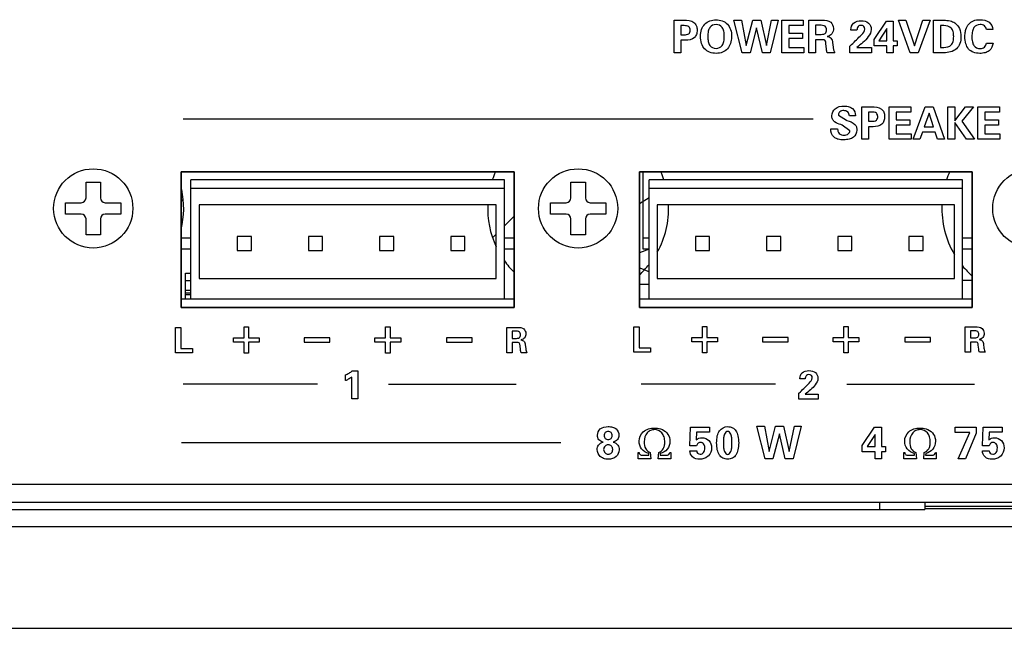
# Model space of a CAD drawing. Header units: inches. Extents: x 0 to 34, y 0 to 22.
# Tile 13 of 27: x 14.7 to 17.4, y 0 to 1.7. Entities that reach past the tile are written whole.
import ezdxf

# ---------------------------------------------------------------- set-up
doc = ezdxf.new("R2010")
doc.units = ezdxf.units.IN
doc.header["$LTSCALE"] = 1.87
doc.header["$MEASUREMENT"] = 0
doc.layers.get('0').update_dxf_attribs({"linetype": 'CONTINUOUS'})
doc.layers.add('03___PRT_ALL_CURVES', color=7, linetype='CONTINUOUS')
doc.layers.add('3_ALL_AXES', color=7, linetype='CONTINUOUS')

msp = doc.modelspace()

# ---------------------------------------------------------------- linework, layer by layer
at = {"color": 5}
for p, q in [((16.4655, 1.6808), (16.4922, 1.6808)), ((16.4655, 1.5908), (16.4655, 1.6808)), ((16.4929, 1.6658), (16.4838, 1.6658)), ((16.4838, 1.6658), (16.4838, 1.6406)), ((16.6305, 1.6808), (16.6516, 1.6808)), ((16.6535, 1.5908), (16.6305, 1.6808)), ((16.6516, 1.6808), (16.6646, 1.6108)), ((16.6646, 1.6108), (16.6825, 1.6808)), ((16.6926, 1.6597), (16.675, 1.5908)), ((16.6825, 1.6808), (16.7043, 1.6808)), ((16.7089, 1.5908), (16.6926, 1.6597)), ((16.7043, 1.6808), (16.72, 1.6108)), ((16.72, 1.6108), (16.7343, 1.6808)), ((16.7529, 1.6808), (16.7308, 1.5908)), ((16.7343, 1.6808), (16.7529, 1.6808)), ((16.7624, 1.6808), (16.8221, 1.6808)), ((16.7624, 1.5908), (16.7624, 1.6808)), ((16.8221, 1.6659), (16.7819, 1.6659)), ((16.7819, 1.6659), (16.7819, 1.6446)), ((16.8221, 1.6808), (16.8221, 1.6659)), ((16.8373, 1.6808), (16.8747, 1.6808)), ((16.8373, 1.5908), (16.8373, 1.6808)), ((16.8676, 1.6669), (16.8562, 1.6669)), ((16.8562, 1.6669), (16.8562, 1.6417)), ((17.0175, 1.6272), (17.0516, 1.6779)), ((17.0516, 1.6779), (17.0704, 1.6779)), ((17.0704, 1.6779), (17.0704, 1.624)), ((17.0848, 1.6808), (17.1057, 1.6808)), ((17.1176, 1.5908), (17.0848, 1.6808)), ((17.1057, 1.6808), (17.1294, 1.6104)), ((17.1294, 1.6104), (17.1526, 1.6808)), ((17.1722, 1.6808), (17.1391, 1.5908)), ((17.1526, 1.6808), (17.1722, 1.6808)), ((17.1818, 1.6808), (17.21, 1.6808)), ((17.1818, 1.5908), (17.1818, 1.6808)), ((17.2107, 1.666), (17.201, 1.666)), ((17.201, 1.666), (17.201, 1.6057)), ((16.4838, 1.6406), (16.4929, 1.6406)), ((16.7819, 1.6446), (16.8196, 1.6446)), ((16.8196, 1.6446), (16.8196, 1.63)), ((16.8562, 1.6417), (16.8676, 1.6417)), ((16.9536, 1.6535), (16.9536, 1.6545)), ((16.9702, 1.6535), (16.9536, 1.6535)), ((17.053, 1.6575), (17.0309, 1.624)), ((17.053, 1.624), (17.053, 1.6575)), ((17.3458, 1.6548), (17.328, 1.6548)), ((16.4971, 1.6255), (16.4838, 1.6255)), ((16.4838, 1.6255), (16.4838, 1.5908)), ((16.8196, 1.63), (16.7819, 1.63)), ((16.7819, 1.63), (16.7819, 1.6058)), ((16.7819, 1.6058), (16.8235, 1.6058)), ((16.8235, 1.6058), (16.8235, 1.5908)), ((16.8728, 1.627), (16.8562, 1.627)), ((16.8562, 1.627), (16.8562, 1.5908)), ((16.8858, 1.6017), (16.8845, 1.6154)), ((16.9029, 1.6189), (16.9045, 1.6059)), ((16.9502, 1.609), (16.9553, 1.6137)), ((16.9502, 1.5908), (16.9502, 1.609)), ((16.9702, 1.6055), (17.0104, 1.6055)), ((17.0104, 1.6055), (17.0104, 1.5908)), ((17.0175, 1.6096), (17.0175, 1.6272)), ((17.053, 1.6096), (17.0175, 1.6096)), ((17.0309, 1.624), (17.053, 1.624)), ((17.053, 1.5908), (17.053, 1.6096)), ((17.0704, 1.624), (17.0813, 1.624)), ((17.0813, 1.6096), (17.0704, 1.6096)), ((17.0704, 1.6096), (17.0704, 1.5908)), ((17.0813, 1.624), (17.0813, 1.6096)), ((17.201, 1.6057), (17.2107, 1.6057)), ((17.3281, 1.6177), (17.3463, 1.6177)), ((16.4838, 1.5908), (16.4655, 1.5908)), ((16.675, 1.5908), (16.6535, 1.5908)), ((16.7308, 1.5908), (16.7089, 1.5908)), ((16.8235, 1.5908), (16.7624, 1.5908)), ((16.8562, 1.5908), (16.8373, 1.5908)), ((16.9092, 1.5908), (16.8883, 1.5908)), ((17.0104, 1.5908), (16.9502, 1.5908)), ((17.0704, 1.5908), (17.053, 1.5908)), ((17.1391, 1.5908), (17.1176, 1.5908)), ((17.21, 1.5908), (17.1818, 1.5908)), ((16.9191, 1.4186), (16.9412, 1.4042)), ((16.9661, 1.4167), (16.9494, 1.4167)), ((16.9661, 1.4171), (16.9661, 1.4167)), ((16.9838, 1.4418), (17.0104, 1.4418)), ((16.9838, 1.3518), (16.9838, 1.4418)), ((17.0111, 1.4268), (17.002, 1.4268)), ((17.002, 1.4268), (17.002, 1.4017)), ((17.0593, 1.4418), (17.119, 1.4418)), ((17.0593, 1.3518), (17.0593, 1.4418)), ((17.119, 1.4269), (17.0788, 1.4269)), ((17.0788, 1.4269), (17.0788, 1.4057)), ((17.119, 1.4418), (17.119, 1.4269)), ((17.1259, 1.3518), (17.1586, 1.4418)), ((17.1696, 1.4241), (17.1559, 1.3859)), ((17.1586, 1.4418), (17.1813, 1.4418)), ((17.1819, 1.3859), (17.1696, 1.4241)), ((17.1813, 1.4418), (17.2127, 1.3518)), ((17.2219, 1.4418), (17.2411, 1.4418)), ((17.2219, 1.3518), (17.2219, 1.4418)), ((17.2411, 1.4418), (17.2411, 1.4029)), ((17.2411, 1.4029), (17.2705, 1.4418)), ((17.2921, 1.4418), (17.2604, 1.4016)), ((17.2705, 1.4418), (17.2921, 1.4418)), ((17.3041, 1.4418), (17.3638, 1.4418)), ((17.3041, 1.3518), (17.3041, 1.4418)), ((17.3638, 1.4269), (17.3236, 1.4269)), ((17.3236, 1.4269), (17.3236, 1.4057)), ((17.3638, 1.4418), (17.3638, 1.4269)), ((15.1082, 1.4081), (16.8493, 1.4081)), ((16.9296, 1.3911), (16.9257, 1.3924)), ((16.9507, 1.3754), (16.9296, 1.3911)), ((16.9412, 1.4042), (16.9424, 1.4038)), ((17.002, 1.4017), (17.0111, 1.4017)), ((17.0788, 1.4057), (17.1165, 1.4057)), ((17.1165, 1.391), (17.0788, 1.391)), ((17.0788, 1.391), (17.0788, 1.3668)), ((17.1165, 1.4057), (17.1165, 1.391)), ((17.2728, 1.3518), (17.2411, 1.3984)), ((17.2411, 1.3984), (17.2411, 1.3518)), ((17.2604, 1.4016), (17.2952, 1.3518)), ((17.3236, 1.4057), (17.3613, 1.4057)), ((17.3613, 1.391), (17.3236, 1.391)), ((17.3236, 1.391), (17.3236, 1.3668)), ((17.3613, 1.4057), (17.3613, 1.391)), ((16.898, 1.381), (16.9169, 1.381)), ((16.898, 1.3798), (16.898, 1.381)), ((17.0154, 1.3865), (17.002, 1.3865)), ((17.002, 1.3865), (17.002, 1.3518)), ((17.0788, 1.3668), (17.1204, 1.3668)), ((17.1204, 1.3668), (17.1204, 1.3518)), ((17.1511, 1.3711), (17.144, 1.3518)), ((17.1867, 1.3711), (17.1511, 1.3711)), ((17.1559, 1.3859), (17.1819, 1.3859)), ((17.1931, 1.3518), (17.1867, 1.3711)), ((17.3236, 1.3668), (17.3652, 1.3668)), ((17.3652, 1.3668), (17.3652, 1.3518)), ((17.002, 1.3518), (16.9838, 1.3518)), ((17.1204, 1.3518), (17.0593, 1.3518)), ((17.144, 1.3518), (17.1259, 1.3518)), ((17.2127, 1.3518), (17.1931, 1.3518)), ((17.2411, 1.3518), (17.2219, 1.3518)), ((17.2952, 1.3518), (17.2728, 1.3518)), ((17.3652, 1.3518), (17.3041, 1.3518)), ((15.1029, 1.1809), (15.1082, 1.1861)), ((15.996, 1.1122), (16.0229, 1.1392)), ((15.9638, 1.08), (15.9735, 1.0897)), ((15.0874, 0.8319), (15.1023, 0.8319)), ((15.0874, 0.7619), (15.0874, 0.8319)), ((15.1023, 0.8319), (15.1023, 0.7738)), ((15.2768, 0.8331), (15.2887, 0.8331)), ((15.2768, 0.8029), (15.2768, 0.8331)), ((15.2887, 0.8331), (15.2887, 0.8029)), ((15.668, 0.8331), (15.68, 0.8331)), ((15.668, 0.8029), (15.668, 0.8331)), ((15.68, 0.8331), (15.68, 0.8029)), ((16.0026, 0.8319), (16.0317, 0.8319)), ((16.0026, 0.7619), (16.0026, 0.8319)), ((16.0261, 0.8211), (16.0173, 0.8211)), ((16.0173, 0.8211), (16.0173, 0.8015)), ((16.3537, 0.8331), (16.3686, 0.8331)), ((16.3537, 0.7631), (16.3537, 0.8331)), ((16.3686, 0.8331), (16.3686, 0.7749)), ((16.5431, 0.8342), (16.5551, 0.8342)), ((16.5431, 0.804), (16.5431, 0.8342)), ((16.5551, 0.8342), (16.5551, 0.804)), ((16.9344, 0.8342), (16.9463, 0.8342)), ((16.9344, 0.804), (16.9344, 0.8342)), ((16.9463, 0.8342), (16.9463, 0.804)), ((17.2689, 0.8331), (17.298, 0.8331)), ((17.2689, 0.7631), (17.2689, 0.8331)), ((17.2925, 0.8223), (17.2837, 0.8223)), ((17.2837, 0.8223), (17.2837, 0.8027)), ((15.2473, 0.8029), (15.2768, 0.8029)), ((15.2473, 0.7911), (15.2473, 0.8029)), ((15.2768, 0.7911), (15.2473, 0.7911)), ((15.2768, 0.7607), (15.2768, 0.7911)), ((15.2887, 0.8029), (15.3182, 0.8029)), ((15.3182, 0.7911), (15.2887, 0.7911)), ((15.2887, 0.7911), (15.2887, 0.7607)), ((15.3182, 0.8029), (15.3182, 0.7911)), ((15.5139, 0.8028), (15.4429, 0.8028)), ((15.4429, 0.8028), (15.4429, 0.791)), ((15.4429, 0.791), (15.5139, 0.791)), ((15.5139, 0.791), (15.5139, 0.8028)), ((15.6385, 0.8029), (15.668, 0.8029)), ((15.6385, 0.7911), (15.6385, 0.8029)), ((15.668, 0.7911), (15.6385, 0.7911)), ((15.668, 0.7607), (15.668, 0.7911)), ((15.68, 0.8029), (15.7095, 0.8029)), ((15.7095, 0.7911), (15.68, 0.7911)), ((15.68, 0.7911), (15.68, 0.7607)), ((15.7095, 0.8029), (15.7095, 0.7911)), ((15.9071, 0.8028), (15.8361, 0.8028)), ((15.8361, 0.8028), (15.8361, 0.791)), ((15.8361, 0.791), (15.9071, 0.791)), ((15.9071, 0.791), (15.9071, 0.8028)), ((16.0173, 0.8015), (16.0261, 0.8015)), ((16.0302, 0.7901), (16.0173, 0.7901)), ((16.0173, 0.7901), (16.0173, 0.7619)), ((16.5136, 0.804), (16.5431, 0.804)), ((16.5136, 0.7923), (16.5136, 0.804)), ((16.5431, 0.7923), (16.5136, 0.7923)), ((16.5431, 0.7619), (16.5431, 0.7923)), ((16.5551, 0.804), (16.5846, 0.804)), ((16.5846, 0.7923), (16.5551, 0.7923)), ((16.5551, 0.7923), (16.5551, 0.7619)), ((16.5846, 0.804), (16.5846, 0.7923)), ((16.7802, 0.804), (16.7092, 0.804)), ((16.7092, 0.804), (16.7092, 0.7922)), ((16.7092, 0.7922), (16.7802, 0.7922)), ((16.7802, 0.7922), (16.7802, 0.804)), ((16.9049, 0.804), (16.9344, 0.804)), ((16.9049, 0.7923), (16.9049, 0.804)), ((16.9344, 0.7923), (16.9049, 0.7923)), ((16.9344, 0.7619), (16.9344, 0.7923)), ((16.9463, 0.804), (16.9758, 0.804)), ((16.9758, 0.7923), (16.9463, 0.7923)), ((16.9463, 0.7923), (16.9463, 0.7619)), ((16.9758, 0.804), (16.9758, 0.7923)), ((17.1734, 0.804), (17.1024, 0.804)), ((17.1024, 0.804), (17.1024, 0.7922)), ((17.1024, 0.7922), (17.1734, 0.7922)), ((17.1734, 0.7922), (17.1734, 0.804)), ((17.2837, 0.8027), (17.2925, 0.8027)), ((17.2966, 0.7913), (17.2837, 0.7913)), ((17.2837, 0.7913), (17.2837, 0.7631)), ((15.1338, 0.7619), (15.0874, 0.7619)), ((15.1023, 0.7738), (15.1338, 0.7738)), ((15.1338, 0.7738), (15.1338, 0.7619)), ((16.0173, 0.7619), (16.0026, 0.7619)), ((16.0403, 0.7704), (16.0393, 0.781)), ((16.0585, 0.7619), (16.0423, 0.7619)), ((16.0537, 0.7838), (16.0549, 0.7737)), ((16.4002, 0.7631), (16.3537, 0.7631)), ((16.3686, 0.7749), (16.4002, 0.7749)), ((16.4002, 0.7749), (16.4002, 0.7631)), ((16.5551, 0.7619), (16.5431, 0.7619)), ((16.9463, 0.7619), (16.9344, 0.7619)), ((17.2837, 0.7631), (17.2689, 0.7631)), ((17.3067, 0.7716), (17.3057, 0.7822)), ((17.3249, 0.7631), (17.3086, 0.7631)), ((17.32, 0.785), (17.3213, 0.7748)), ((15.2887, 0.7607), (15.2768, 0.7607)), ((15.68, 0.7607), (15.668, 0.7607)), ((15.5758, 0.7117), (15.5908, 0.7117)), ((15.5908, 0.7117), (15.5908, 0.6343)), ((15.5567, 0.6846), (15.5567, 0.7002)), ((15.5743, 0.6343), (15.5743, 0.6943)), ((16.8125, 0.6894), (16.8125, 0.6903)), ((16.8273, 0.6894), (16.8125, 0.6894)), ((15.4793, 0.6744), (15.1082, 0.6744)), ((16.0282, 0.6743), (15.6759, 0.6743)), ((16.7454, 0.6744), (16.3743, 0.6744)), ((16.8095, 0.6499), (16.8141, 0.654)), ((17.2955, 0.6743), (16.942, 0.6743)), ((15.5908, 0.6343), (15.5743, 0.6343)), ((16.8095, 0.6337), (16.8095, 0.6499)), ((16.8631, 0.6337), (16.8095, 0.6337)), ((16.8273, 0.6468), (16.8631, 0.6468)), ((16.8631, 0.6468), (16.8631, 0.6337)), ((16.5088, 0.5048), (16.5108, 0.556)), ((16.5108, 0.556), (16.5631, 0.556)), ((16.5631, 0.556), (16.5631, 0.5419)), ((16.6936, 0.5589), (16.7148, 0.5589)), ((16.7167, 0.4689), (16.6936, 0.5589)), ((16.7148, 0.5589), (16.7278, 0.4889)), ((16.7278, 0.4889), (16.7457, 0.5589)), ((16.7457, 0.5589), (16.7676, 0.5589)), ((16.7676, 0.5589), (16.7834, 0.4889)), ((16.7834, 0.4889), (16.7977, 0.5589)), ((16.8164, 0.5589), (16.7942, 0.4689)), ((16.7977, 0.5589), (16.8164, 0.5589)), ((16.9847, 0.5053), (17.0189, 0.556)), ((17.0189, 0.556), (17.0379, 0.556)), ((17.0379, 0.556), (17.0379, 0.5022)), ((17.2414, 0.556), (17.2998, 0.556)), ((17.2414, 0.5412), (17.2414, 0.556)), ((17.2998, 0.556), (17.2998, 0.5394)), ((17.3171, 0.5048), (17.3192, 0.556)), ((17.3192, 0.556), (17.3715, 0.556)), ((17.3715, 0.556), (17.3715, 0.5419)), ((16.5273, 0.5419), (16.5261, 0.5207)), ((16.5631, 0.5419), (16.5273, 0.5419)), ((16.7559, 0.5379), (16.7382, 0.4689)), ((16.7722, 0.4689), (16.7559, 0.5379)), ((17.0203, 0.5357), (16.9982, 0.5022)), ((17.0203, 0.5022), (17.0203, 0.5357)), ((17.2818, 0.5412), (17.2414, 0.5412)), ((17.2497, 0.4689), (17.2818, 0.5412)), ((17.2998, 0.5394), (17.2706, 0.4689)), ((17.3357, 0.5419), (17.3345, 0.5207)), ((17.3715, 0.5419), (17.3357, 0.5419)), ((16.1516, 0.5128), (15.104, 0.5128)), ((16.5085, 0.4908), (16.5274, 0.4908)), ((16.5085, 0.4905), (16.5085, 0.4908)), ((16.5272, 0.5048), (16.5088, 0.5048)), ((16.9847, 0.4878), (16.9847, 0.5053)), ((16.9982, 0.5022), (17.0203, 0.5022)), ((17.0379, 0.5022), (17.0488, 0.5022)), ((17.0488, 0.5022), (17.0488, 0.4878)), ((17.3169, 0.4908), (17.3358, 0.4908)), ((17.3169, 0.4905), (17.3169, 0.4908)), ((17.3356, 0.5048), (17.3171, 0.5048)), ((16.3662, 0.4859), (16.3684, 0.4859)), ((16.3662, 0.4689), (16.3662, 0.4859)), ((16.4007, 0.4689), (16.3662, 0.4689)), ((16.3787, 0.4787), (16.3952, 0.4787)), ((16.3952, 0.4787), (16.3952, 0.483)), ((16.3992, 0.4859), (16.4007, 0.4689)), ((16.421, 0.4689), (16.4224, 0.4859)), ((16.4557, 0.4689), (16.421, 0.4689)), ((16.4266, 0.483), (16.4261, 0.4787)), ((16.4261, 0.4787), (16.4429, 0.4787)), ((16.4534, 0.4859), (16.4557, 0.4859)), ((16.4557, 0.4859), (16.4557, 0.4689)), ((16.7382, 0.4689), (16.7167, 0.4689)), ((16.7942, 0.4689), (16.7722, 0.4689)), ((17.0203, 0.4878), (16.9847, 0.4878)), ((17.0203, 0.4689), (17.0203, 0.4878)), ((17.0379, 0.4689), (17.0203, 0.4689)), ((17.0488, 0.4878), (17.0379, 0.4878)), ((17.0379, 0.4878), (17.0379, 0.4689)), ((17.1, 0.4859), (17.1022, 0.4859)), ((17.1, 0.4689), (17.1, 0.4859)), ((17.1345, 0.4689), (17.1, 0.4689)), ((17.1125, 0.4787), (17.129, 0.4787)), ((17.129, 0.4787), (17.129, 0.483)), ((17.133, 0.4859), (17.1345, 0.4689)), ((17.1547, 0.4689), (17.1562, 0.4859)), ((17.1895, 0.4689), (17.1547, 0.4689)), ((17.1604, 0.483), (17.1599, 0.4787)), ((17.1599, 0.4787), (17.1767, 0.4787)), ((17.1871, 0.4859), (17.1895, 0.4859)), ((17.1895, 0.4859), (17.1895, 0.4689)), ((17.2706, 0.4689), (17.2497, 0.4689))]:
    msp.add_line(p, q, dxfattribs=at)
at = {"color": 8}
for p, q in [((15.1029, 0.8866), (15.1029, 1.2616)), ((15.1029, 1.2616), (16.0229, 1.2616)), ((16.0229, 1.2616), (16.0229, 0.8866)), ((16.369, 1.2616), (17.289, 1.2616)), ((16.369, 0.8866), (16.369, 1.2616)), ((16.3799, 1.0484), (16.3799, 1.2616)), ((17.289, 1.2616), (17.289, 0.8866)), ((14.84, 1.1895), (14.84, 1.2333)), ((14.84, 1.2333), (14.8798, 1.2333)), ((14.8798, 1.2333), (14.8798, 1.1895)), ((15.1299, 0.9106), (15.1299, 1.2396)), ((15.996, 1.2396), (15.1299, 1.2396)), ((15.996, 0.9106), (15.996, 1.2396)), ((16.18, 1.2333), (16.2198, 1.2333)), ((16.18, 1.1895), (16.18, 1.2333)), ((16.2198, 1.2333), (16.2198, 1.1895)), ((17.2621, 1.2396), (16.396, 1.2396)), ((16.396, 0.9106), (16.396, 1.2396)), ((17.2621, 0.9106), (17.2621, 1.2396)), ((15.1299, 1.2166), (15.996, 1.2166)), ((16.396, 1.2166), (17.2621, 1.2166)), ((14.7831, 1.1446), (14.7831, 1.1765)), ((14.7831, 1.1765), (14.827, 1.1765)), ((14.8928, 1.1765), (14.9366, 1.1765)), ((14.9366, 1.1765), (14.9366, 1.1446)), ((15.1524, 1.1701), (15.1524, 0.9671)), ((15.9735, 1.1701), (15.1524, 1.1701)), ((15.9735, 0.9671), (15.9735, 1.1701)), ((16.1231, 1.1765), (16.167, 1.1765)), ((16.1231, 1.1446), (16.1231, 1.1765)), ((16.2328, 1.1765), (16.2766, 1.1765)), ((16.2766, 1.1765), (16.2766, 1.1446)), ((16.369, 1.1744), (16.396, 1.1905)), ((17.2396, 1.1701), (16.4185, 1.1701)), ((16.4185, 1.1701), (16.4185, 0.9671)), ((17.2396, 0.9671), (17.2396, 1.1701)), ((14.827, 1.1446), (14.7831, 1.1446)), ((14.9366, 1.1446), (14.8928, 1.1446)), ((16.167, 1.1446), (16.1231, 1.1446)), ((16.2766, 1.1446), (16.2328, 1.1446)), ((14.84, 1.0878), (14.84, 1.1316)), ((14.8798, 1.1316), (14.8798, 1.0878)), ((16.18, 1.0878), (16.18, 1.1316)), ((16.2198, 1.1316), (16.2198, 1.0878)), ((14.8798, 1.0878), (14.84, 1.0878)), ((15.1299, 1.0784), (15.1029, 1.0784)), ((15.297, 1.0831), (15.258, 1.0831)), ((15.258, 1.0831), (15.258, 1.0441)), ((15.297, 1.0441), (15.297, 1.0831)), ((15.4936, 1.0831), (15.4546, 1.0831)), ((15.4546, 1.0831), (15.4546, 1.0441)), ((15.4936, 1.0441), (15.4936, 1.0831)), ((15.6902, 1.0831), (15.6512, 1.0831)), ((15.6512, 1.0831), (15.6512, 1.0441)), ((15.6902, 1.0441), (15.6902, 1.0831)), ((15.8868, 1.0831), (15.8478, 1.0831)), ((15.8478, 1.0831), (15.8478, 1.0441)), ((15.8868, 1.0441), (15.8868, 1.0831)), ((16.0229, 1.0784), (15.996, 1.0784)), ((16.2198, 1.0878), (16.18, 1.0878)), ((16.396, 1.0784), (16.3799, 1.0784)), ((16.5631, 1.0831), (16.5241, 1.0831)), ((16.5241, 1.0831), (16.5241, 1.0441)), ((16.5631, 1.0441), (16.5631, 1.0831)), ((16.7597, 1.0831), (16.7207, 1.0831)), ((16.7207, 1.0831), (16.7207, 1.0441)), ((16.7597, 1.0441), (16.7597, 1.0831)), ((16.9563, 1.0831), (16.9173, 1.0831)), ((16.9173, 1.0831), (16.9173, 1.0441)), ((16.9563, 1.0441), (16.9563, 1.0831)), ((17.1529, 1.0831), (17.1139, 1.0831)), ((17.1139, 1.0831), (17.1139, 1.0441)), ((17.1529, 1.0441), (17.1529, 1.0831)), ((17.289, 1.0784), (17.2621, 1.0784)), ((15.1299, 1.0484), (15.1029, 1.0484)), ((15.258, 1.0441), (15.297, 1.0441)), ((15.4546, 1.0441), (15.4936, 1.0441)), ((15.6512, 1.0441), (15.6902, 1.0441)), ((15.8478, 1.0441), (15.8868, 1.0441)), ((16.0229, 1.0484), (15.996, 1.0484)), ((16.3965, 1.0484), (16.369, 1.0383)), ((16.396, 1.0484), (16.3799, 1.0484)), ((16.5241, 1.0441), (16.5631, 1.0441)), ((16.7207, 1.0441), (16.7597, 1.0441)), ((16.9173, 1.0441), (16.9563, 1.0441)), ((17.1139, 1.0441), (17.1529, 1.0441)), ((17.289, 1.0484), (17.2621, 1.0484)), ((15.1524, 0.9671), (15.9735, 0.9671)), ((16.4185, 0.9671), (17.2396, 0.9671)), ((17.2621, 0.9625), (17.289, 0.9625)), ((16.396, 0.9506), (16.369, 0.9506)), ((15.1029, 0.9106), (16.0229, 0.9106)), ((16.369, 0.9106), (17.289, 0.9106)), ((16.0229, 0.8866), (15.1029, 0.8866)), ((17.289, 0.8866), (16.369, 0.8866)), ((7.7789, 0.3986), (23.5369, 0.3986)), ((7.7555, 0.3486), (23.5602, 0.3486)), ((14.1579, 0.3286), (17.1579, 0.3286)), ((17.0329, 0.3486), (17.0329, 0.3286)), ((17.1579, 0.3486), (17.1579, 0.3286)), ((17.1579, 0.3379), (22.0329, 0.3379)), ((17.1579, 0.3316), (22.0329, 0.3316)), ((9.2829, 0.2816), (22.0329, 0.2816)), ((0, 0), (34, 0))]:
    msp.add_line(p, q, dxfattribs=at)
for centre in [(14.8599, 1.1606), (16.1999, 1.1606), (17.4549, 1.1606)]:
    msp.add_circle(centre, 0.1095, dxfattribs=at)
at = {"color": 7}
for centre, start, end in [((16.1999, 1.1606), 156.1701, 161.5752), ((16.1999, 1.1606), 18.4248, 23.8299), ((17.4549, 1.1606), 156.1701, 161.5752), ((14.8599, 1.1606), 346.5076, 12), ((16.1999, 1.1606), 177.4852, 205.0693), ((16.1999, 1.1606), 330.9815, 2.1779), ((17.4549, 1.1606), 177.8221, 210.5312), ((16.1999, 1.1606), 215.3391, 224.9336), ((16.1999, 1.1606), 312.5871, 321.667), ((17.4549, 1.1606), 219.5231, 228.4338)]:
    msp.add_arc(centre, 0.25, start, end, dxfattribs=at)
at = {"color": 8}
for centre, radius, start, end in [((14.827, 1.1895), 0.013, 270, 360), ((14.8928, 1.1895), 0.013, 180, 270), ((16.167, 1.1895), 0.013, 270, 360), ((16.2328, 1.1895), 0.013, 180, 270), ((14.827, 1.1316), 0.013, 0, 90), ((14.8928, 1.1316), 0.013, 90, 180), ((16.167, 1.1316), 0.013, 0, 90), ((16.2328, 1.1316), 0.013, 90, 180), ((16.3049, 0.8084), 0.1987, 62.7785, 71.2417), ((16.3049, 0.8084), 0.1986, 62.7559, 71.222)]:
    msp.add_arc(centre, radius, start, end, dxfattribs=at)
at = {"color": 5}
for points, start_tangent, end_tangent in [([(16.4922, 1.6808), (16.5199, 1.6743), (16.5264, 1.6658), (16.5285, 1.6534), (16.5266, 1.6413), (16.5206, 1.6325), (16.4971, 1.6255)], (1, 0), (-1, 0)), ([(16.4929, 1.6406), (16.5057, 1.6436), (16.5095, 1.6533), (16.5057, 1.6629), (16.4929, 1.6658)], (1, 0), (-1, 0)), ([(16.538, 1.6362), (16.5409, 1.6554), (16.5496, 1.6698), (16.581, 1.6821), (16.6124, 1.6698), (16.621, 1.6553), (16.6239, 1.6362), (16.6239, 1.6342)], (-0.002068, 0.999998), (-0.021136, -0.999777)), ([(16.6037, 1.6361), (16.6023, 1.6503), (16.5979, 1.6607), (16.5809, 1.6691), (16.564, 1.6607), (16.5595, 1.6503), (16.5581, 1.6361)], (-0.000797, 1), (-0.001339, -0.999999)), ([(16.8676, 1.6417), (16.8822, 1.6444), (16.8862, 1.654), (16.8824, 1.664), (16.8676, 1.6669)], (1, 0), (-1, 0)), ([(16.8747, 1.6808), (16.8978, 1.6753), (16.9052, 1.6581), (16.901, 1.6433), (16.8877, 1.6359)], (1, 0), (-0.972847, -0.231451)), ([(16.9536, 1.6545), (16.9611, 1.6726), (16.9817, 1.6793), (17.0023, 1.6729), (17.01, 1.6561), (17.0099, 1.655)], (0, 1), (-0.031565, -0.999502)), ([(16.9553, 1.6137), (16.983, 1.6408), (16.9922, 1.6565), (16.9893, 1.6638), (16.9819, 1.6667), (16.9738, 1.6639)], (0.745494, 0.666512), (-0.731926, -0.681384)), ([(16.9738, 1.6639), (16.9734, 1.6634), (16.9702, 1.6535)], (-0.731926, -0.681384), (-0.037574, -0.999294)), ([(17.21, 1.6808), (17.2281, 1.679), (17.2407, 1.6733), (17.2533, 1.6579), (17.2576, 1.6356), (17.2546, 1.6162), (17.2455, 1.6021), (17.21, 1.5908)], (1, 0), (-1, 0)), ([(17.2107, 1.6057), (17.2311, 1.6129), (17.236, 1.6221), (17.2376, 1.6355), (17.236, 1.6492), (17.2311, 1.6587), (17.2107, 1.666)], (1, 0), (-1, 0)), ([(17.269, 1.6435), (17.2713, 1.6554), (17.2793, 1.6701), (17.2923, 1.6792), (17.3099, 1.6823), (17.3356, 1.675), (17.3458, 1.6548)], (0.094497, 0.995525), (0.051308, -0.998683)), ([(17.328, 1.6548), (17.323, 1.6651), (17.3106, 1.669), (17.2937, 1.6606), (17.2894, 1.6502), (17.288, 1.6357), (17.2882, 1.6292)], (-0.047392, 0.998876), (0.077505, -0.996992)), ([(16.6239, 1.6342), (16.621, 1.6166), (16.6125, 1.6017), (16.599, 1.5924), (16.581, 1.5892), (16.563, 1.5923), (16.5494, 1.6017), (16.5409, 1.6165), (16.538, 1.6362)], (-0.021136, -0.999777), (-0.002068, 0.999998)), ([(16.5581, 1.6361), (16.5595, 1.6217), (16.5639, 1.6112), (16.5809, 1.6027), (16.5979, 1.6112), (16.6023, 1.6217), (16.6037, 1.6361)], (-0.001339, -0.999999), (-0.000797, 1)), ([(16.8877, 1.6359), (16.8985, 1.6314), (16.9029, 1.6189)], (0.993855, -0.110694), (0.123707, -0.992319)), ([(17.0099, 1.655), (17.0017, 1.6355), (16.9702, 1.6055)], (-0.031565, -0.999502), (-0.773417, -0.633897)), ([(17.3463, 1.6177), (17.3359, 1.5965), (17.3246, 1.5911), (17.3095, 1.5892), (17.2918, 1.5922), (17.279, 1.601), (17.2712, 1.6154), (17.2686, 1.6354), (17.269, 1.6435)], (-0.069471, -0.997584), (0.094497, 0.995525)), ([(16.8845, 1.6154), (16.8819, 1.6253), (16.8728, 1.627)], (-0.090858, 0.995864), (-1, 0)), ([(16.9045, 1.6059), (16.9064, 1.5968), (16.9092, 1.5908)], (0.133228, -0.991085), (0.586737, -0.809778)), ([(17.2882, 1.6292), (17.2894, 1.621), (17.2936, 1.6106), (17.3107, 1.6024), (17.3229, 1.6066), (17.3281, 1.6177)], (0.077505, -0.996992), (0.071007, 0.997476)), ([(16.8883, 1.5908), (16.8868, 1.5951), (16.8858, 1.6017)], (-0.452726, 0.89165), (-0.088385, 0.996086)), ([(16.9257, 1.3924), (16.9086, 1.4002), (16.9028, 1.4074), (16.9008, 1.417), (16.9099, 1.4363), (16.935, 1.4434), (16.9492, 1.4414)], (-0.949767, 0.312959), (0.951702, -0.307024)), ([(16.9494, 1.4167), (16.9448, 1.4273), (16.9338, 1.431), (16.923, 1.4279), (16.919, 1.4196), (16.9191, 1.4186)], (-0.088262, 0.996097), (0.121675, -0.99257)), ([(16.9492, 1.4414), (16.958, 1.4365), (16.9661, 1.4171)], (0.951702, -0.307024), (0, -1)), ([(17.0104, 1.4418), (17.0382, 1.4353), (17.0446, 1.4268), (17.0468, 1.4144), (17.0448, 1.4023), (17.0389, 1.3936), (17.0154, 1.3865)], (1, 0), (-1, 0)), ([(17.0111, 1.4017), (17.024, 1.4046), (17.0278, 1.4143), (17.0239, 1.4239), (17.0111, 1.4268)], (1, 0), (-1, 0)), ([(16.9424, 1.4038), (16.9647, 1.3926), (16.9687, 1.3859), (16.97, 1.3771), (16.9604, 1.3574), (16.9489, 1.3521), (16.9336, 1.3503), (16.9181, 1.3521), (16.9159, 1.3528)], (0.949407, -0.31405), (-0.947739, 0.319048)), ([(16.9159, 1.3528), (16.9069, 1.3577), (16.898, 1.3798)], (-0.947739, 0.319048), (0, 1)), ([(16.9169, 1.381), (16.9213, 1.3675), (16.9346, 1.363), (16.9463, 1.3665), (16.9507, 1.3754)], (0, -1), (0.008748, 0.999962)), ([(16.0261, 0.8015), (16.0375, 0.8036), (16.0406, 0.8111), (16.0377, 0.8189), (16.0261, 0.8211)], (1, 0), (-1, 0)), ([(16.0317, 0.8319), (16.0496, 0.8276), (16.0554, 0.8143), (16.0522, 0.8028), (16.0418, 0.797)], (1, 0), (-0.972468, -0.233037)), ([(17.2925, 0.8027), (17.3039, 0.8048), (17.307, 0.8123), (17.3041, 0.8201), (17.2925, 0.8223)], (1, 0), (-1, 0)), ([(17.298, 0.8331), (17.316, 0.8288), (17.3217, 0.8155), (17.3185, 0.804), (17.3082, 0.7982)], (1, 0), (-0.972468, -0.233037)), ([(16.0393, 0.781), (16.0373, 0.7888), (16.0302, 0.7901)], (-0.091117, 0.99584), (-1, 0)), ([(16.0418, 0.797), (16.0502, 0.7935), (16.0537, 0.7838)], (0.993983, -0.109533), (0.123088, -0.992396)), ([(17.3057, 0.7822), (17.3037, 0.79), (17.2966, 0.7913)], (-0.091117, 0.99584), (-1, 0)), ([(17.3082, 0.7982), (17.3165, 0.7947), (17.32, 0.785)], (0.993983, -0.109533), (0.123088, -0.992396)), ([(16.0423, 0.7619), (16.0411, 0.7653), (16.0403, 0.7704)], (-0.454298, 0.89085), (-0.09021, 0.995923)), ([(16.0549, 0.7737), (16.0563, 0.7666), (16.0585, 0.7619)], (0.132255, -0.991216), (0.585396, -0.810748)), ([(17.3086, 0.7631), (17.3074, 0.7665), (17.3067, 0.7716)], (-0.454298, 0.89085), (-0.09021, 0.995923)), ([(17.3213, 0.7748), (17.3227, 0.7678), (17.3249, 0.7631)], (0.132255, -0.991216), (0.585396, -0.810748)), ([(15.5567, 0.7002), (15.5671, 0.7054), (15.5758, 0.7117)], (0.919194, 0.393804), (0.755652, 0.654974)), ([(16.8125, 0.6903), (16.8192, 0.7064), (16.8375, 0.7123), (16.8558, 0.7067), (16.8626, 0.6918), (16.8626, 0.6907)], (0, 1), (-0.031884, -0.999492)), ([(15.5743, 0.6943), (15.5647, 0.6883), (15.5567, 0.6846)], (-0.820775, -0.571252), (-0.943812, -0.330483)), ([(16.8141, 0.654), (16.8382, 0.6778), (16.8468, 0.6921), (16.8443, 0.6986), (16.8377, 0.7012), (16.8305, 0.6987)], (0.745582, 0.666414), (-0.731672, -0.681656)), ([(16.8305, 0.6987), (16.8301, 0.6983), (16.8273, 0.6894)], (-0.731672, -0.681656), (-0.037272, -0.999305)), ([(16.8626, 0.6907), (16.8553, 0.6734), (16.8273, 0.6468)], (-0.031884, -0.999492), (-0.77335, -0.63398)), ([(16.2688, 0.5149), (16.2573, 0.5214), (16.2534, 0.5336), (16.2611, 0.5512), (16.283, 0.5575), (16.2949, 0.5563)], (-0.974035, 0.226397), (0.970036, -0.242963)), ([(16.2949, 0.5563), (16.3049, 0.5513), (16.3125, 0.5336), (16.3086, 0.5216), (16.2971, 0.5149)], (0.970036, -0.242963), (-0.967736, -0.251968)), ([(16.3952, 0.483), (16.3754, 0.4958), (16.3684, 0.5171), (16.3798, 0.543), (16.4107, 0.5536), (16.4274, 0.5511)], (-0.960738, 0.277458), (0.951251, -0.308418)), ([(16.3996, 0.5467), (16.3906, 0.5402), (16.3824, 0.5157), (16.3866, 0.4963), (16.3992, 0.4859)], (-0.911598, -0.411082), (0.940139, -0.340792)), ([(16.4224, 0.4859), (16.4351, 0.4962), (16.4382, 0.5042), (16.4392, 0.5149), (16.4372, 0.5295), (16.4311, 0.5403), (16.4107, 0.5492), (16.3996, 0.5467)], (0.921802, 0.387662), (-0.911598, -0.411082)), ([(16.4274, 0.5511), (16.4326, 0.5491), (16.4481, 0.536), (16.4535, 0.5171), (16.446, 0.4951), (16.4266, 0.483)], (0.951251, -0.308418), (-0.975858, -0.218404)), ([(16.613, 0.4675), (16.5999, 0.4704), (16.5903, 0.4789), (16.5845, 0.4931), (16.5826, 0.5126), (16.5845, 0.532), (16.5903, 0.5461), (16.613, 0.5574)], (-1, -0.000308), (0.999405, 0.034497)), ([(16.6248, 0.5126), (16.6242, 0.5264), (16.6219, 0.5363), (16.613, 0.5443), (16.6042, 0.5364), (16.602, 0.5265), (16.6013, 0.5126), (16.6013, 0.5105)], (-0.000176, 1), (0.018364, -0.999831)), ([(16.613, 0.5574), (16.6263, 0.5545), (16.6358, 0.546), (16.6416, 0.532), (16.6435, 0.5126), (16.6416, 0.4931), (16.6358, 0.479), (16.6262, 0.4704), (16.613, 0.4675)], (0.999405, 0.034497), (-1, -0.000308)), ([(17.129, 0.483), (17.1092, 0.4958), (17.1022, 0.5171), (17.1136, 0.543), (17.1445, 0.5536), (17.1612, 0.5511)], (-0.960738, 0.277458), (0.951251, -0.308418)), ([(17.1334, 0.5467), (17.1244, 0.5402), (17.1162, 0.5157), (17.1204, 0.4963), (17.133, 0.4859)], (-0.911598, -0.411082), (0.940139, -0.340792)), ([(17.1562, 0.4859), (17.1689, 0.4962), (17.172, 0.5042), (17.173, 0.5149), (17.171, 0.5295), (17.1649, 0.5403), (17.1445, 0.5492), (17.1334, 0.5467)], (0.921802, 0.387662), (-0.911598, -0.411082)), ([(17.1612, 0.5511), (17.1664, 0.5491), (17.1819, 0.536), (17.1873, 0.5171), (17.1798, 0.4951), (17.1604, 0.483)], (0.951251, -0.308418), (-0.975858, -0.218404)), ([(16.2942, 0.5326), (16.2942, 0.5331), (16.2909, 0.5408), (16.2829, 0.5439), (16.275, 0.5408), (16.2718, 0.5331)], (0.017577, 0.999846), (-0.02572, -0.999669)), ([(16.2718, 0.5331), (16.2749, 0.5248), (16.2829, 0.5217), (16.291, 0.5248), (16.2942, 0.5326)], (-0.02572, -0.999669), (0.017577, 0.999846)), ([(16.5261, 0.5207), (16.5335, 0.5252), (16.5421, 0.5267), (16.5611, 0.519), (16.5685, 0.4993), (16.5594, 0.4762), (16.5576, 0.4746)], (0.750167, 0.661249), (-0.778274, -0.627925)), ([(17.3345, 0.5207), (17.3419, 0.5252), (17.3505, 0.5267), (17.3695, 0.519), (17.3768, 0.4993), (17.3678, 0.4762), (17.3659, 0.4746)], (0.750167, 0.661249), (-0.778274, -0.627925)), ([(16.2695, 0.4698), (16.2612, 0.4749), (16.2526, 0.494), (16.2564, 0.5062), (16.2688, 0.5149)], (-0.930237, 0.36696), (0.918296, 0.395893)), ([(16.2971, 0.5149), (16.3095, 0.5065), (16.3134, 0.4933), (16.3047, 0.4748), (16.283, 0.4674), (16.2695, 0.4698)], (0.933048, -0.359752), (-0.930237, 0.36696)), ([(16.2955, 0.495), (16.2918, 0.5036), (16.2829, 0.5073), (16.2741, 0.5034), (16.2704, 0.4941)], (-0.053288, 0.998579), (0.018063, -0.999837)), ([(16.2704, 0.4941), (16.2741, 0.4852), (16.2829, 0.4814), (16.292, 0.4851), (16.2955, 0.4944), (16.2955, 0.495)], (0.018063, -0.999837), (-0.053288, 0.998579)), ([(16.5576, 0.4746), (16.5358, 0.4674), (16.516, 0.4737), (16.5085, 0.4905)], (-0.778274, -0.627925), (0, 1)), ([(16.5499, 0.4997), (16.5467, 0.5096), (16.5384, 0.5138), (16.5316, 0.5115), (16.5272, 0.5048)], (-0.044348, 0.999016), (-0.322779, -0.946474)), ([(16.5274, 0.4908), (16.5301, 0.4839), (16.537, 0.4814), (16.5464, 0.486), (16.5499, 0.4985), (16.5499, 0.4997)], (0.028177, -0.999603), (-0.044348, 0.999016)), ([(16.6013, 0.5105), (16.602, 0.4985), (16.6042, 0.4886), (16.613, 0.4807), (16.6219, 0.4887), (16.6242, 0.4986), (16.6248, 0.5126)], (0.018364, -0.999831), (-0.000176, 1)), ([(17.3659, 0.4746), (17.3442, 0.4674), (17.3243, 0.4737), (17.3169, 0.4905)], (-0.778274, -0.627925), (0, 1)), ([(17.3583, 0.4997), (17.3551, 0.5096), (17.3468, 0.5138), (17.34, 0.5115), (17.3356, 0.5048)], (-0.044348, 0.999016), (-0.322779, -0.946474)), ([(17.3358, 0.4908), (17.3385, 0.4839), (17.3454, 0.4814), (17.3548, 0.486), (17.3583, 0.4985), (17.3583, 0.4997)], (0.028177, -0.999603), (-0.044348, 0.999016)), ([(16.3684, 0.4859), (16.3703, 0.4809), (16.3787, 0.4787)], (0.042818, -0.999083), (1, 0)), ([(16.4429, 0.4787), (16.4508, 0.4804), (16.4534, 0.4859)], (1, 0), (0.09935, 0.995053)), ([(17.1022, 0.4859), (17.1041, 0.4809), (17.1125, 0.4787)], (0.042818, -0.999083), (1, 0)), ([(17.1767, 0.4787), (17.1846, 0.4804), (17.1871, 0.4859)], (1, 0), (0.09935, 0.995053))]:
    msp.add_spline(points, degree=3, dxfattribs=dict(at, start_tangent=start_tangent, end_tangent=end_tangent))
at = {"layer": '03___PRT_ALL_CURVES', "color": 8}
for p, q in [((15.1029, 1.2616), (15.1029, 0.8866)), ((16.0229, 1.2616), (15.1029, 1.2616)), ((16.0229, 0.8866), (16.0229, 1.2616)), ((17.289, 1.2616), (16.369, 1.2616)), ((16.369, 1.2616), (16.369, 0.8866)), ((17.289, 0.8866), (17.289, 1.2616)), ((15.1029, 0.8866), (16.0229, 0.8866)), ((16.369, 0.8866), (17.289, 0.8866))]:
    msp.add_line(p, q, dxfattribs=at)
at = {"layer": '3_ALL_AXES', "color": 8}
for p, q in [((15.1151, 0.9106), (15.1151, 0.9814)), ((15.1151, 0.9814), (15.1299, 0.9814)), ((15.1151, 0.9614), (15.1299, 0.9614)), ((15.1151, 0.9351), (15.1299, 0.9351)), ((15.1151, 0.9275), (15.1299, 0.9275)), ((15.1151, 0.923), (15.1299, 0.923))]:
    msp.add_line(p, q, dxfattribs=at)

doc.saveas('drawing.dxf')
